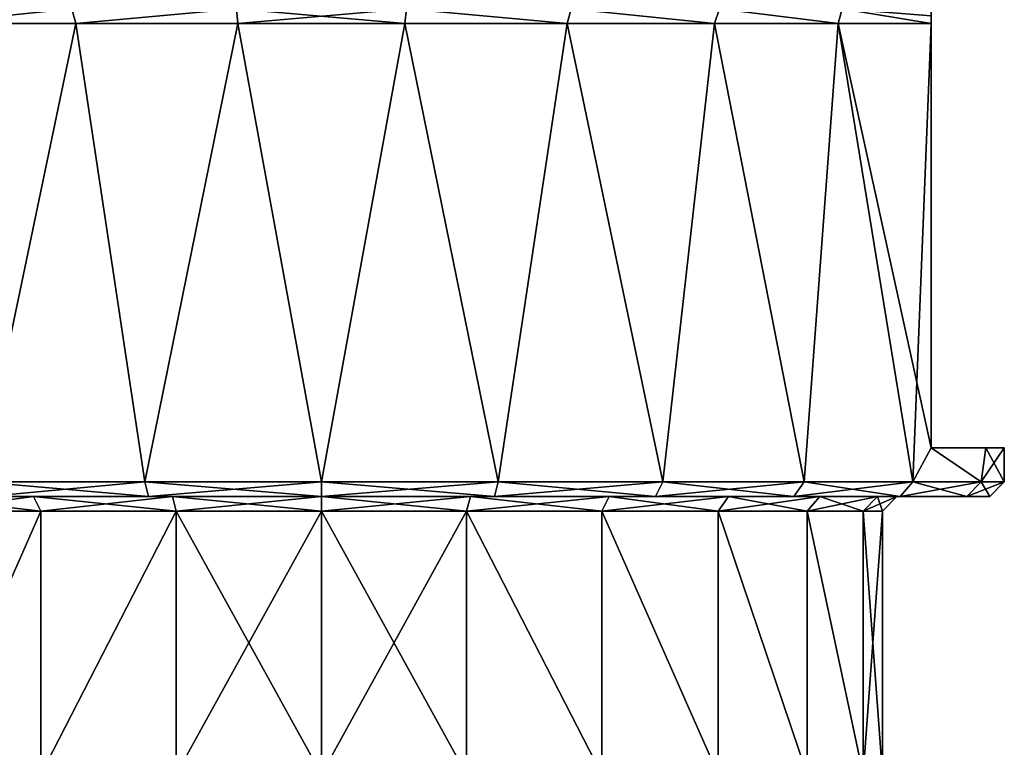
# Model space of a CAD drawing. Extents: x -62 to 446, y -84 to 1766.
# Tile 48 of 221: x 44 to 64, y -15 to 0. Entities that reach past the tile are written whole.
import ezdxf

# ---------------------------------------------------------------- set-up
doc = ezdxf.new("R2010")
doc.units = 0
doc.header["$LTSCALE"] = 65.185185
for name, color, linetype in [('1000', 7, 'CONTINUOUS'), ('1003', 7, 'CONTINUOUS'), ('1004', 7, 'CONTINUOUS'), ('1005', 7, 'CONTINUOUS'), ('1006', 7, 'CONTINUOUS'), ('1007', 7, 'CONTINUOUS'), ('1008', 7, 'CONTINUOUS'), ('1048', 7, 'CONTINUOUS'), ('1049', 7, 'CONTINUOUS'), ('991', 7, 'CONTINUOUS'), ('992', 7, 'CONTINUOUS'), ('993', 7, 'CONTINUOUS'), ('999', 7, 'CONTINUOUS')]:
    doc.layers.add(name, color=color, linetype=linetype)

msp = doc.modelspace()

# ---------------------------------------------------------------- linework, layer by layer
at = {"layer": '1000', "linetype": 'CONTINUOUS'}
for points in [[(41.944, -0.3, 11.45), (43, -9.7, 12.124), (44.965, -0.3, 13.063), (41.944, -0.3, 11.45)], [(43, -9.7, 12.124), (46.377, -9.7, 13.523), (44.965, -0.3, 13.063), (43, -9.7, 12.124)], [(44.965, -0.3, 13.063), (46.377, -9.7, 13.523), (48.288, -0.3, 13.895), (44.965, -0.3, 13.063)], [(46.377, -9.7, 13.523), (50, -9.7, 14), (48.288, -0.3, 13.895), (46.377, -9.7, 13.523)], [(48.288, -0.3, 13.895), (50, -9.7, 14), (51.712, -0.3, 13.895), (48.288, -0.3, 13.895)], [(50, -9.7, 14), (53.623, -9.7, 13.523), (51.712, -0.3, 13.895), (50, -9.7, 14)], [(51.712, -0.3, 13.895), (53.623, -9.7, 13.523), (55.035, -0.3, 13.063), (51.712, -0.3, 13.895)], [(53.623, -9.7, 13.523), (57, -9.7, 12.124), (55.035, -0.3, 13.063), (53.623, -9.7, 13.523)], [(55.035, -0.3, 13.063), (57, -9.7, 12.124), (58.056, -0.3, 11.45), (55.035, -0.3, 13.063)], [(57, -9.7, 12.124), (59.899, -9.7, 9.899), (58.056, -0.3, 11.45), (57, -9.7, 12.124)], [(58.056, -0.3, 11.45), (59.899, -9.7, 9.899), (60.595, -0.3, 9.151), (58.056, -0.3, 11.45)], [(59.899, -9.7, 9.899), (62.124, -9.7, 7), (60.595, -0.3, 9.151), (59.899, -9.7, 9.899)], [(62.124, -9.7, 7), (62.5, -9, 6.305), (60.595, -0.3, 9.151), (62.124, -9.7, 7)], [(60.595, -0.3, 9.151), (62.5, -9, 6.305), (62.5, -0.3, 6.305), (60.595, -0.3, 9.151)], [(63.523, -9.7, 3.623), (62.5, -9, 6.305), (62.124, -9.7, 7), (63.523, -9.7, 3.623)], [(63.62, -9, 3.241), (62.5, -9, 6.305), (63.523, -9.7, 3.623), (63.62, -9, 3.241)], [(64, -9.7), (63.62, -9, 3.241), (63.523, -9.7, 3.623), (64, -9.7)], [(64, -9.7), (64, -9), (63.62, -9, 3.241), (64, -9.7)]]:
    msp.add_3dface(points, dxfattribs=at)
at = {"layer": '1003', "linetype": 'CONTINUOUS'}
for points in [[(41.944, -0.3, -11.45), (41.836, 0, -11.002), (44.88, 0, -12.707), (41.944, -0.3, -11.45)], [(44.965, -0.3, -13.063), (41.944, -0.3, -11.45), (44.88, 0, -12.707), (44.965, -0.3, -13.063)], [(44.965, -0.3, -13.063), (44.88, 0, -12.707), (48.256, 0, -13.588), (44.965, -0.3, -13.063)], [(48.288, -0.3, -13.895), (44.965, -0.3, -13.063), (48.256, 0, -13.588), (48.288, -0.3, -13.895)], [(48.288, -0.3, -13.895), (48.256, 0, -13.588), (51.744, 0, -13.588), (48.288, -0.3, -13.895)], [(51.712, -0.3, -13.895), (48.288, -0.3, -13.895), (51.744, 0, -13.588), (51.712, -0.3, -13.895)], [(55.035, -0.3, -13.063), (51.712, -0.3, -13.895), (51.744, 0, -13.588), (55.035, -0.3, -13.063)], [(55.035, -0.3, -13.063), (51.744, 0, -13.588), (55.12, 0, -12.707), (55.035, -0.3, -13.063)], [(58.056, -0.3, -11.45), (55.035, -0.3, -13.063), (55.12, 0, -12.707), (58.056, -0.3, -11.45)], [(58.056, -0.3, -11.45), (55.12, 0, -12.707), (58.164, 0, -11.002), (58.056, -0.3, -11.45)], [(60.595, -0.3, -9.151), (58.056, -0.3, -11.45), (58.164, 0, -11.002), (60.595, -0.3, -9.151)], [(60.595, -0.3, -9.151), (58.164, 0, -11.002), (60.678, 0, -8.583), (60.595, -0.3, -9.151)], [(62.5, -0.3, -6.305), (60.595, -0.3, -9.151), (60.678, 0, -8.583), (62.5, -0.3, -6.305)], [(62.5, -0.3, -6.305), (60.678, 0, -8.583), (62.5, -0.145, -5.954), (62.5, -0.3, -6.305)]]:
    msp.add_3dface(points, dxfattribs=at)
at = {"layer": '1004', "linetype": 'CONTINUOUS'}
for points in [[(44.88, 0, 12.707), (41.836, 0, 11.002), (41.944, -0.3, 11.45), (44.88, 0, 12.707)], [(44.88, 0, 12.707), (41.944, -0.3, 11.45), (44.965, -0.3, 13.063), (44.88, 0, 12.707)], [(48.256, 0, 13.588), (44.88, 0, 12.707), (44.965, -0.3, 13.063), (48.256, 0, 13.588)], [(48.256, 0, 13.588), (44.965, -0.3, 13.063), (48.288, -0.3, 13.895), (48.256, 0, 13.588)], [(51.744, 0, 13.588), (48.256, 0, 13.588), (51.712, -0.3, 13.895), (51.744, 0, 13.588)], [(48.256, 0, 13.588), (48.288, -0.3, 13.895), (51.712, -0.3, 13.895), (48.256, 0, 13.588)], [(51.744, 0, 13.588), (51.712, -0.3, 13.895), (55.035, -0.3, 13.063), (51.744, 0, 13.588)], [(55.12, 0, 12.707), (51.744, 0, 13.588), (55.035, -0.3, 13.063), (55.12, 0, 12.707)], [(55.12, 0, 12.707), (55.035, -0.3, 13.063), (58.056, -0.3, 11.45), (55.12, 0, 12.707)], [(58.164, 0, 11.002), (55.12, 0, 12.707), (58.056, -0.3, 11.45), (58.164, 0, 11.002)], [(58.164, 0, 11.002), (58.056, -0.3, 11.45), (60.595, -0.3, 9.151), (58.164, 0, 11.002)], [(60.678, 0, 8.583), (58.164, 0, 11.002), (60.595, -0.3, 9.151), (60.678, 0, 8.583)], [(60.678, 0, 8.583), (60.595, -0.3, 9.151), (62.5, -0.3, 6.305), (60.678, 0, 8.583)], [(60.678, 0, 8.583), (62.5, -0.3, 6.305), (62.5, -0.145, 5.954), (60.678, 0, 8.583)]]:
    msp.add_3dface(points, dxfattribs=at)
at = {"layer": '1005', "linetype": 'CONTINUOUS'}
for points in [[(43, -9.7, -12.124), (46.377, -9.7, -13.523), (43.15, -10, -11.865), (43, -9.7, -12.124)], [(46.377, -9.7, -13.523), (46.454, -10, -13.233), (43.15, -10, -11.865), (46.377, -9.7, -13.523)], [(46.377, -9.7, -13.523), (50, -9.7, -14), (46.454, -10, -13.233), (46.377, -9.7, -13.523)], [(50, -9.7, -14), (50, -10, -13.7), (46.454, -10, -13.233), (50, -9.7, -14)], [(50, -9.7, -14), (53.623, -9.7, -13.523), (50, -10, -13.7), (50, -9.7, -14)], [(53.623, -9.7, -13.523), (53.546, -10, -13.233), (50, -10, -13.7), (53.623, -9.7, -13.523)], [(53.623, -9.7, -13.523), (57, -9.7, -12.124), (53.546, -10, -13.233), (53.623, -9.7, -13.523)], [(57, -9.7, -12.124), (56.85, -10, -11.865), (53.546, -10, -13.233), (57, -9.7, -12.124)], [(57, -9.7, -12.124), (59.899, -9.7, -9.899), (56.85, -10, -11.865), (57, -9.7, -12.124)], [(59.899, -9.7, -9.899), (59.687, -10, -9.687), (56.85, -10, -11.865), (59.899, -9.7, -9.899)], [(59.899, -9.7, -9.899), (62.124, -9.7, -7), (59.687, -10, -9.687), (59.899, -9.7, -9.899)], [(62.124, -9.7, -7), (61.865, -10, -6.85), (59.687, -10, -9.687), (62.124, -9.7, -7)], [(62.124, -9.7, -7), (63.523, -9.7, -3.623), (61.865, -10, -6.85), (62.124, -9.7, -7)], [(63.523, -9.7, -3.623), (63.233, -10, -3.546), (61.865, -10, -6.85), (63.523, -9.7, -3.623)], [(63.523, -9.7, -3.623), (64, -9.7), (63.233, -10, -3.546), (63.523, -9.7, -3.623)], [(64, -9.7), (63.7, -10), (63.233, -10, -3.546), (64, -9.7)]]:
    msp.add_3dface(points, dxfattribs=at)
at = {"layer": '1006', "linetype": 'CONTINUOUS'}
for points in [[(46.377, -9.7, 13.523), (43, -9.7, 12.124), (46.454, -10, 13.233), (46.377, -9.7, 13.523)], [(43, -9.7, 12.124), (43.15, -10, 11.865), (46.454, -10, 13.233), (43, -9.7, 12.124)], [(50, -9.7, 14), (46.377, -9.7, 13.523), (50, -10, 13.7), (50, -9.7, 14)], [(46.377, -9.7, 13.523), (46.454, -10, 13.233), (50, -10, 13.7), (46.377, -9.7, 13.523)], [(53.623, -9.7, 13.523), (50, -9.7, 14), (53.546, -10, 13.233), (53.623, -9.7, 13.523)], [(50, -9.7, 14), (50, -10, 13.7), (53.546, -10, 13.233), (50, -9.7, 14)], [(53.623, -9.7, 13.523), (53.546, -10, 13.233), (56.85, -10, 11.865), (53.623, -9.7, 13.523)], [(57, -9.7, 12.124), (53.623, -9.7, 13.523), (56.85, -10, 11.865), (57, -9.7, 12.124)], [(57, -9.7, 12.124), (56.85, -10, 11.865), (59.687, -10, 9.687), (57, -9.7, 12.124)], [(59.899, -9.7, 9.899), (57, -9.7, 12.124), (59.687, -10, 9.687), (59.899, -9.7, 9.899)], [(59.899, -9.7, 9.899), (59.687, -10, 9.687), (61.865, -10, 6.85), (59.899, -9.7, 9.899)], [(62.124, -9.7, 7), (59.899, -9.7, 9.899), (61.865, -10, 6.85), (62.124, -9.7, 7)], [(62.124, -9.7, 7), (61.865, -10, 6.85), (63.233, -10, 3.546), (62.124, -9.7, 7)], [(63.523, -9.7, 3.623), (62.124, -9.7, 7), (63.233, -10, 3.546), (63.523, -9.7, 3.623)], [(63.523, -9.7, 3.623), (63.233, -10, 3.546), (63.7, -10), (63.523, -9.7, 3.623)], [(64, -9.7), (63.523, -9.7, 3.623), (63.7, -10), (64, -9.7)]]:
    msp.add_3dface(points, dxfattribs=at)
at = {"layer": '1007', "linetype": 'CONTINUOUS'}
for points in [[(41.868, -10.3, -8.131), (41.656, -10, -8.343), (44.1, -10, -10.219), (41.868, -10.3, -8.131)], [(44.25, -10.3, -9.959), (41.868, -10.3, -8.131), (44.1, -10, -10.219), (44.25, -10.3, -9.959)], [(44.25, -10.3, -9.959), (44.1, -10, -10.219), (46.946, -10, -11.398), (44.25, -10.3, -9.959)], [(47.023, -10.3, -11.108), (44.25, -10.3, -9.959), (46.946, -10, -11.398), (47.023, -10.3, -11.108)], [(47.023, -10.3, -11.108), (46.946, -10, -11.398), (50, -10, -11.8), (47.023, -10.3, -11.108)], [(50, -10.3, -11.5), (47.023, -10.3, -11.108), (50, -10, -11.8), (50, -10.3, -11.5)], [(52.977, -10.3, -11.108), (50, -10.3, -11.5), (53.054, -10, -11.398), (52.977, -10.3, -11.108)], [(50, -10.3, -11.5), (50, -10, -11.8), (53.054, -10, -11.398), (50, -10.3, -11.5)], [(55.75, -10.3, -9.959), (52.977, -10.3, -11.108), (55.9, -10, -10.219), (55.75, -10.3, -9.959)], [(52.977, -10.3, -11.108), (53.054, -10, -11.398), (55.9, -10, -10.219), (52.977, -10.3, -11.108)], [(58.132, -10.3, -8.131), (55.75, -10.3, -9.959), (58.344, -10, -8.343), (58.132, -10.3, -8.131)], [(55.75, -10.3, -9.959), (55.9, -10, -10.219), (58.344, -10, -8.343), (55.75, -10.3, -9.959)], [(59.96, -10.3, -5.749), (58.132, -10.3, -8.131), (60.22, -10, -5.899), (59.96, -10.3, -5.749)], [(58.132, -10.3, -8.131), (58.344, -10, -8.343), (60.22, -10, -5.899), (58.132, -10.3, -8.131)], [(61.108, -10.3, -2.975), (59.96, -10.3, -5.749), (61.398, -10, -3.053), (61.108, -10.3, -2.975)], [(59.96, -10.3, -5.749), (60.22, -10, -5.899), (61.398, -10, -3.053), (59.96, -10.3, -5.749)], [(61.5, -10.3), (61.108, -10.3, -2.975), (61.8, -10), (61.5, -10.3)], [(61.8, -10), (61.108, -10.3, -2.975), (61.398, -10, -3.053), (61.8, -10)]]:
    msp.add_3dface(points, dxfattribs=at)
at = {"layer": '1008', "linetype": 'CONTINUOUS'}
for points in [[(44.1, -10, 10.219), (41.656, -10, 8.343), (44.25, -10.3, 9.959), (44.1, -10, 10.219)], [(41.656, -10, 8.343), (41.868, -10.3, 8.131), (44.25, -10.3, 9.959), (41.656, -10, 8.343)], [(46.946, -10, 11.398), (44.1, -10, 10.219), (47.023, -10.3, 11.108), (46.946, -10, 11.398)], [(44.1, -10, 10.219), (44.25, -10.3, 9.959), (47.023, -10.3, 11.108), (44.1, -10, 10.219)], [(50, -10, 11.8), (46.946, -10, 11.398), (50, -10.3, 11.5), (50, -10, 11.8)], [(46.946, -10, 11.398), (47.023, -10.3, 11.108), (50, -10.3, 11.5), (46.946, -10, 11.398)], [(53.054, -10, 11.398), (50, -10, 11.8), (52.977, -10.3, 11.108), (53.054, -10, 11.398)], [(50, -10, 11.8), (50, -10.3, 11.5), (52.977, -10.3, 11.108), (50, -10, 11.8)], [(53.054, -10, 11.398), (52.977, -10.3, 11.108), (55.75, -10.3, 9.959), (53.054, -10, 11.398)], [(55.9, -10, 10.219), (53.054, -10, 11.398), (55.75, -10.3, 9.959), (55.9, -10, 10.219)], [(55.9, -10, 10.219), (55.75, -10.3, 9.959), (58.132, -10.3, 8.131), (55.9, -10, 10.219)], [(58.344, -10, 8.343), (55.9, -10, 10.219), (58.132, -10.3, 8.131), (58.344, -10, 8.343)], [(58.344, -10, 8.343), (58.132, -10.3, 8.131), (59.96, -10.3, 5.749), (58.344, -10, 8.343)], [(60.22, -10, 5.899), (58.344, -10, 8.343), (59.96, -10.3, 5.749), (60.22, -10, 5.899)], [(60.22, -10, 5.899), (59.96, -10.3, 5.749), (61.108, -10.3, 2.975), (60.22, -10, 5.899)], [(61.398, -10, 3.053), (60.22, -10, 5.899), (61.108, -10.3, 2.975), (61.398, -10, 3.053)], [(61.5, -10.3), (61.398, -10, 3.053), (61.108, -10.3, 2.975), (61.5, -10.3)], [(61.5, -10.3), (61.8, -10), (61.398, -10, 3.053), (61.5, -10.3)]]:
    msp.add_3dface(points, dxfattribs=at)
at = {"layer": '1048', "linetype": 'CONTINUOUS'}
for points in [[(63.62, -9, -3.241), (62.5, -9, -6.305), (63.62, -9, 3.241), (63.62, -9, -3.241)], [(62.5, -9, -6.305), (62.5, -9, 6.305), (63.62, -9, 3.241), (62.5, -9, -6.305)], [(64, -9), (63.62, -9, -3.241), (63.62, -9, 3.241), (64, -9)]]:
    msp.add_3dface(points, dxfattribs=at)
at = {"layer": '1049', "linetype": 'CONTINUOUS'}
for points in [[(62.5, 0, 5.607), (62.5, -9, -6.305), (62.5, 0, -5.607), (62.5, 0, 5.607)], [(62.5, -9, -6.305), (62.5, 0, 5.607), (62.5, -0.145, 5.954), (62.5, -9, -6.305)], [(62.5, 0, -5.607), (62.5, -9, -6.305), (62.5, -0.145, -5.954), (62.5, 0, -5.607)], [(62.5, -9, -6.305), (62.5, -0.3, -6.305), (62.5, -0.145, -5.954), (62.5, -9, -6.305)], [(62.5, -0.3, 6.305), (62.5, -9, -6.305), (62.5, -0.145, 5.954), (62.5, -0.3, 6.305)], [(62.5, -9, 6.305), (62.5, -9, -6.305), (62.5, -0.3, 6.305), (62.5, -9, 6.305)]]:
    msp.add_3dface(points, dxfattribs=at)
at = {"layer": '991', "linetype": 'CONTINUOUS'}
for points in [[(41.868, -10.3, -8.131), (44.25, -10.3, -9.959), (41.868, -15.7, -8.132), (41.868, -10.3, -8.131)], [(41.868, -15.7, -8.132), (44.25, -10.3, -9.959), (44.25, -15.7, -9.959), (41.868, -15.7, -8.132)], [(44.25, -10.3, -9.959), (47.023, -10.3, -11.108), (44.25, -15.7, -9.959), (44.25, -10.3, -9.959)], [(44.25, -15.7, -9.959), (47.023, -10.3, -11.108), (47.024, -15.7, -11.108), (44.25, -15.7, -9.959)], [(47.023, -10.3, -11.108), (50, -10.3, -11.5), (47.024, -15.7, -11.108), (47.023, -10.3, -11.108)], [(47.024, -15.7, -11.108), (50, -10.3, -11.5), (50, -15.7, -11.5), (47.024, -15.7, -11.108)], [(50, -10.3, -11.5), (52.977, -10.3, -11.108), (50, -15.7, -11.5), (50, -10.3, -11.5)], [(50, -15.7, -11.5), (52.977, -10.3, -11.108), (52.976, -15.7, -11.108), (50, -15.7, -11.5)], [(52.976, -15.7, -11.108), (52.977, -10.3, -11.108), (55.75, -15.7, -9.959), (52.976, -15.7, -11.108)], [(52.977, -10.3, -11.108), (55.75, -10.3, -9.959), (55.75, -15.7, -9.959), (52.977, -10.3, -11.108)], [(55.75, -10.3, -9.959), (58.132, -10.3, -8.131), (58.132, -15.7, -8.132), (55.75, -10.3, -9.959)], [(55.75, -15.7, -9.959), (55.75, -10.3, -9.959), (58.132, -15.7, -8.132), (55.75, -15.7, -9.959)], [(58.132, -10.3, -8.131), (59.96, -10.3, -5.749), (59.959, -15.7, -5.75), (58.132, -10.3, -8.131)], [(58.132, -15.7, -8.132), (58.132, -10.3, -8.131), (59.959, -15.7, -5.75), (58.132, -15.7, -8.132)], [(59.959, -15.7, -5.75), (59.96, -10.3, -5.749), (61.108, -15.7, -2.976), (59.959, -15.7, -5.75)], [(59.96, -10.3, -5.749), (61.108, -10.3, -2.975), (61.108, -15.7, -2.976), (59.96, -10.3, -5.749)], [(61.5, -10.3), (61.5, -15.7), (61.108, -15.7, -2.976), (61.5, -10.3)], [(61.108, -10.3, -2.975), (61.5, -10.3), (61.108, -15.7, -2.976), (61.108, -10.3, -2.975)]]:
    msp.add_3dface(points, dxfattribs=at)
at = {"layer": '992', "linetype": 'CONTINUOUS'}
for points in [[(44.1, -10, 10.219), (46.946, -10, 11.398), (40.313, -10, 9.687), (44.1, -10, 10.219)], [(40.313, -10, 9.687), (46.946, -10, 11.398), (43.15, -10, 11.865), (40.313, -10, 9.687)], [(41.656, -10, 8.343), (44.1, -10, 10.219), (40.313, -10, 9.687), (41.656, -10, 8.343)], [(44.1, -10, -10.219), (41.656, -10, -8.343), (40.313, -10, -9.687), (44.1, -10, -10.219)], [(43.15, -10, -11.865), (44.1, -10, -10.219), (40.313, -10, -9.687), (43.15, -10, -11.865)], [(46.946, -10, 11.398), (50, -10, 11.8), (43.15, -10, 11.865), (46.946, -10, 11.398)], [(43.15, -10, 11.865), (50, -10, 11.8), (56.85, -10, 11.865), (43.15, -10, 11.865)], [(46.946, -10, -11.398), (44.1, -10, -10.219), (43.15, -10, -11.865), (46.946, -10, -11.398)], [(50, -10, -11.8), (46.946, -10, -11.398), (43.15, -10, -11.865), (50, -10, -11.8)], [(56.85, -10, -11.865), (50, -10, -11.8), (43.15, -10, -11.865), (56.85, -10, -11.865)], [(46.454, -10, 13.233), (43.15, -10, 11.865), (53.546, -10, 13.233), (46.454, -10, 13.233)], [(53.546, -10, 13.233), (43.15, -10, 11.865), (56.85, -10, 11.865), (53.546, -10, 13.233)], [(46.454, -10, -13.233), (56.85, -10, -11.865), (43.15, -10, -11.865), (46.454, -10, -13.233)], [(50, -10, 13.7), (46.454, -10, 13.233), (53.546, -10, 13.233), (50, -10, 13.7)], [(53.546, -10, -13.233), (56.85, -10, -11.865), (46.454, -10, -13.233), (53.546, -10, -13.233)], [(50, -10, -13.7), (53.546, -10, -13.233), (46.454, -10, -13.233), (50, -10, -13.7)], [(50, -10, 11.8), (53.054, -10, 11.398), (56.85, -10, 11.865), (50, -10, 11.8)], [(53.054, -10, -11.398), (50, -10, -11.8), (56.85, -10, -11.865), (53.054, -10, -11.398)], [(53.054, -10, 11.398), (55.9, -10, 10.219), (56.85, -10, 11.865), (53.054, -10, 11.398)], [(55.9, -10, -10.219), (53.054, -10, -11.398), (59.687, -10, -9.687), (55.9, -10, -10.219)], [(59.687, -10, -9.687), (53.054, -10, -11.398), (56.85, -10, -11.865), (59.687, -10, -9.687)], [(55.9, -10, 10.219), (58.344, -10, 8.343), (59.687, -10, 9.687), (55.9, -10, 10.219)], [(56.85, -10, 11.865), (55.9, -10, 10.219), (59.687, -10, 9.687), (56.85, -10, 11.865)], [(58.344, -10, -8.343), (55.9, -10, -10.219), (59.687, -10, -9.687), (58.344, -10, -8.343)], [(58.344, -10, 8.343), (60.22, -10, 5.899), (61.865, -10, 6.85), (58.344, -10, 8.343)], [(59.687, -10, 9.687), (58.344, -10, 8.343), (61.865, -10, 6.85), (59.687, -10, 9.687)], [(60.22, -10, -5.899), (58.344, -10, -8.343), (61.865, -10, -6.85), (60.22, -10, -5.899)], [(61.865, -10, -6.85), (58.344, -10, -8.343), (59.687, -10, -9.687), (61.865, -10, -6.85)], [(60.22, -10, 5.899), (61.398, -10, 3.053), (63.233, -10, 3.546), (60.22, -10, 5.899)], [(61.865, -10, 6.85), (60.22, -10, 5.899), (63.233, -10, 3.546), (61.865, -10, 6.85)], [(61.398, -10, -3.053), (60.22, -10, -5.899), (63.233, -10, -3.546), (61.398, -10, -3.053)], [(63.233, -10, -3.546), (60.22, -10, -5.899), (61.865, -10, -6.85), (63.233, -10, -3.546)], [(61.398, -10, 3.053), (61.8, -10), (63.233, -10, 3.546), (61.398, -10, 3.053)], [(61.8, -10), (61.398, -10, -3.053), (63.7, -10), (61.8, -10)], [(63.7, -10), (61.398, -10, -3.053), (63.233, -10, -3.546), (63.7, -10)], [(63.233, -10, 3.546), (61.8, -10), (63.7, -10), (63.233, -10, 3.546)]]:
    msp.add_3dface(points, dxfattribs=at)
at = {"layer": '993', "linetype": 'CONTINUOUS'}
for points in [[(44.965, -0.3, -13.063), (43, -9.7, -12.124), (41.944, -0.3, -11.45), (44.965, -0.3, -13.063)], [(46.377, -9.7, -13.523), (43, -9.7, -12.124), (44.965, -0.3, -13.063), (46.377, -9.7, -13.523)], [(48.288, -0.3, -13.895), (46.377, -9.7, -13.523), (44.965, -0.3, -13.063), (48.288, -0.3, -13.895)], [(50, -9.7, -14), (46.377, -9.7, -13.523), (48.288, -0.3, -13.895), (50, -9.7, -14)], [(51.712, -0.3, -13.895), (50, -9.7, -14), (48.288, -0.3, -13.895), (51.712, -0.3, -13.895)], [(53.623, -9.7, -13.523), (50, -9.7, -14), (51.712, -0.3, -13.895), (53.623, -9.7, -13.523)], [(55.035, -0.3, -13.063), (53.623, -9.7, -13.523), (51.712, -0.3, -13.895), (55.035, -0.3, -13.063)], [(57, -9.7, -12.124), (53.623, -9.7, -13.523), (55.035, -0.3, -13.063), (57, -9.7, -12.124)], [(58.056, -0.3, -11.45), (57, -9.7, -12.124), (55.035, -0.3, -13.063), (58.056, -0.3, -11.45)], [(59.899, -9.7, -9.899), (57, -9.7, -12.124), (58.056, -0.3, -11.45), (59.899, -9.7, -9.899)], [(60.595, -0.3, -9.151), (59.899, -9.7, -9.899), (58.056, -0.3, -11.45), (60.595, -0.3, -9.151)], [(62.124, -9.7, -7), (59.899, -9.7, -9.899), (60.595, -0.3, -9.151), (62.124, -9.7, -7)], [(62.5, -0.3, -6.305), (62.124, -9.7, -7), (60.595, -0.3, -9.151), (62.5, -0.3, -6.305)], [(62.5, -9, -6.305), (62.124, -9.7, -7), (62.5, -0.3, -6.305), (62.5, -9, -6.305)], [(63.523, -9.7, -3.623), (62.124, -9.7, -7), (62.5, -9, -6.305), (63.523, -9.7, -3.623)], [(63.62, -9, -3.241), (63.523, -9.7, -3.623), (62.5, -9, -6.305), (63.62, -9, -3.241)], [(64, -9.7), (63.523, -9.7, -3.623), (64, -9), (64, -9.7)], [(64, -9), (63.523, -9.7, -3.623), (63.62, -9, -3.241), (64, -9)]]:
    msp.add_3dface(points, dxfattribs=at)
at = {"layer": '999', "linetype": 'CONTINUOUS'}
for points in [[(44.25, -10.3, 9.959), (41.868, -10.3, 8.131), (41.868, -15.7, 8.132), (44.25, -10.3, 9.959)], [(44.25, -15.7, 9.959), (44.25, -10.3, 9.959), (41.868, -15.7, 8.132), (44.25, -15.7, 9.959)], [(47.023, -10.3, 11.108), (44.25, -10.3, 9.959), (44.25, -15.7, 9.959), (47.023, -10.3, 11.108)], [(47.024, -15.7, 11.108), (47.023, -10.3, 11.108), (44.25, -15.7, 9.959), (47.024, -15.7, 11.108)], [(50, -10.3, 11.5), (47.023, -10.3, 11.108), (50, -15.7, 11.5), (50, -10.3, 11.5)], [(50, -15.7, 11.5), (47.023, -10.3, 11.108), (47.024, -15.7, 11.108), (50, -15.7, 11.5)], [(52.977, -10.3, 11.108), (50, -10.3, 11.5), (52.976, -15.7, 11.108), (52.977, -10.3, 11.108)], [(52.976, -15.7, 11.108), (50, -10.3, 11.5), (50, -15.7, 11.5), (52.976, -15.7, 11.108)], [(55.75, -15.7, 9.959), (52.977, -10.3, 11.108), (52.976, -15.7, 11.108), (55.75, -15.7, 9.959)], [(55.75, -10.3, 9.959), (52.977, -10.3, 11.108), (55.75, -15.7, 9.959), (55.75, -10.3, 9.959)], [(58.132, -10.3, 8.131), (55.75, -10.3, 9.959), (58.132, -15.7, 8.132), (58.132, -10.3, 8.131)], [(58.132, -15.7, 8.132), (55.75, -10.3, 9.959), (55.75, -15.7, 9.959), (58.132, -15.7, 8.132)], [(59.96, -10.3, 5.749), (58.132, -10.3, 8.131), (59.959, -15.7, 5.75), (59.96, -10.3, 5.749)], [(59.959, -15.7, 5.75), (58.132, -10.3, 8.131), (58.132, -15.7, 8.132), (59.959, -15.7, 5.75)], [(61.108, -15.7, 2.976), (59.96, -10.3, 5.749), (59.959, -15.7, 5.75), (61.108, -15.7, 2.976)], [(61.108, -10.3, 2.975), (59.96, -10.3, 5.749), (61.108, -15.7, 2.976), (61.108, -10.3, 2.975)], [(61.5, -15.7), (61.5, -10.3), (61.108, -10.3, 2.975), (61.5, -15.7)], [(61.5, -15.7), (61.108, -10.3, 2.975), (61.108, -15.7, 2.976), (61.5, -15.7)]]:
    msp.add_3dface(points, dxfattribs=at)

doc.saveas('drawing.dxf')
